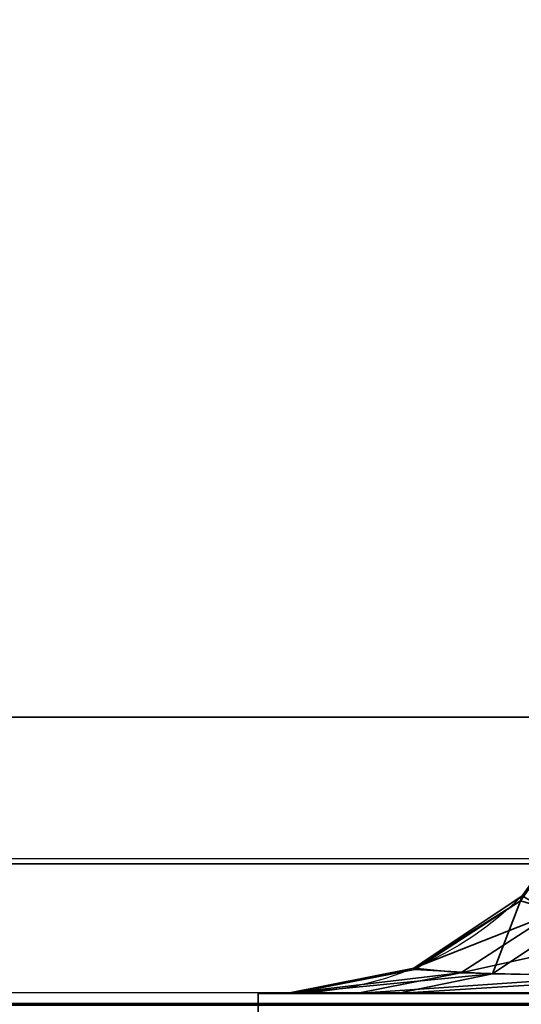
# Model space of a CAD drawing. Header units: millimetres. Extents: x -508 to 6708, y -110 to 248.
# Tile 8 of 256: x -340.9 to -339.85, y -22.82 to -20.76. Entities that reach past the tile are written whole.
import ezdxf

# ---------------------------------------------------------------- set-up
doc = ezdxf.new("R2010")
doc.units = ezdxf.units.MM
doc.layers.add('151', color=7, linetype='Continuous', true_color=0xffffff)

# ---------------------------------------------------------------- blocks, each defined once
blk = doc.blocks.new('UG_SURFACE_205')
at = {"layer": '151', "color": 252, "linetype": 'Continuous', "lineweight": 35}
for points in [[(-368, -5.3, 2075.2499), (-368, -22.22, 2075.2499), (368, -22.22, 2075.2499), (368, -5.3, 2075.2499)], [(-366.5, -5.3, 2073.75), (366.5, -5.3, 2073.75), (366.5, -22.22, 2073.75), (-366.5, -22.22, 2073.75)], [(368, -22.22, 2075.2499), (-368, -22.22, 2075.2499), (-367.9408, -22.8209, 2075.1908)], [(367.9408, -22.8209, 2075.1908), (368, -22.22, 2075.2499), (-367.9408, -22.8209, 2075.1908)], [(-366.4697, -22.5282, 2073.7197), (-366.5, -22.22, 2073.75), (366.5, -22.22, 2073.75)], [(-366.4697, -22.5282, 2073.7197), (366.5, -22.22, 2073.75), (366.4697, -22.5282, 2073.7197)], [(366.4697, -22.5282, 2073.7197), (366.3797, -22.8246, 2073.6296), (-366.3797, -22.8246, 2073.6296), (-366.4697, -22.5282, 2073.7197)], [(-367.9408, -22.8209, 2075.1908), (-367.7655, -23.3987, 2075.0155), (367.7655, -23.3987, 2075.0155), (367.9408, -22.8209, 2075.1908)]]:
    blk.add_3dface(points, dxfattribs=at)
blk = doc.blocks.new('UG_SURFACE_216')
at = {"layer": '151', "color": 252, "linetype": 'Continuous', "lineweight": 35}
for points in [[(-339.7311, -22.6409, 1005.2825), (-339.8494, -22.6058, 1005.7428), (-339.6969, -22.3891, 1005.7608)], [(-339.6969, -22.3891, 1005.7608), (-339.8494, -22.6058, 1005.7428), (-339.846, -22.595, 1005.8733)], [(-339.7822, -22.6324, 1163.1016), (-339.846, -22.595, 1162.6267), (-340.0731, -22.7467, 1162.6267)], [(-340.0731, -22.7467, 1005.8733), (-340.0731, -22.7467, 1162.6267), (-339.846, -22.595, 1162.6267), (-339.846, -22.595, 1005.8733)], [(-340.0731, -22.7467, 1005.8733), (-339.846, -22.595, 1005.8733), (-339.8494, -22.6058, 1005.7428)], [(-339.8494, -22.6058, 1005.7428), (-340.0711, -22.7496, 1005.7167), (-340.0731, -22.7467, 1005.8733)], [(-339.9084, -22.759, 1005.1728), (-340.0711, -22.7496, 1005.7167), (-339.8494, -22.6058, 1005.7428)], [(-339.8494, -22.6058, 1005.7428), (-339.7311, -22.6409, 1005.2825), (-339.9084, -22.759, 1005.1728)], [(-340.0731, -22.7467, 1162.6267), (-339.9746, -22.7568, 1163.1913), (-339.7822, -22.6324, 1163.1016)], [(-339.5352, -22.6593, 1163.4805), (-339.7822, -22.6324, 1163.1016), (-339.9746, -22.7568, 1163.1913)], [(-339.554, -22.7652, 1004.7809), (-339.9084, -22.759, 1005.1728), (-339.7311, -22.6409, 1005.2825)], [(-339.9746, -22.7568, 1163.1913), (-339.6631, -22.7639, 1163.633), (-339.5352, -22.6593, 1163.4805)], [(-339.9746, -22.7568, 1163.1913), (-340.0731, -22.7467, 1162.6267), (-340.341, -22.8, 1162.6267)], [(-340.341, -22.8, 1005.8733), (-340.341, -22.8, 1162.6267), (-340.0731, -22.7467, 1162.6267), (-340.0731, -22.7467, 1005.8733)], [(-340.341, -22.8, 1005.8733), (-340.0731, -22.7467, 1005.8733), (-340.0711, -22.7496, 1005.7167)], [(-340.0711, -22.7496, 1005.7167), (-340.33, -22.8, 1005.686), (-340.341, -22.8, 1005.8733)], [(-340.33, -22.8, 1005.686), (-340.0711, -22.7496, 1005.7167), (-339.9084, -22.759, 1005.1728)], [(-340.341, -22.8, 1162.6267), (-340.1941, -22.8, 1163.2936), (-339.9746, -22.7568, 1163.1913)], [(-339.9084, -22.759, 1005.1728), (-340.1091, -22.8, 1005.0488), (-340.33, -22.8, 1005.686)], [(-339.6631, -22.7639, 1163.633), (-339.9746, -22.7568, 1163.1913), (-340.1941, -22.8, 1163.2936)], [(-340.1941, -22.8, 1163.2936), (-339.8058, -22.8, 1163.803), (-339.6631, -22.7639, 1163.633)], [(-340.1091, -22.8, 1005.0488), (-339.9084, -22.759, 1005.1728), (-339.554, -22.7652, 1004.7809)], [(-339.554, -22.7652, 1004.7809), (-339.6735, -22.8, 1004.5987), (-340.1091, -22.8, 1005.0488)], [(-340.4, -22.8, 979.25), (-340.4, -22.8, 1164.25), (-340.341, -22.8, 1005.8733)], [(-340.341, -22.8, 1005.8733), (-340.33, -22.8, 1005.686), (-340.4, -22.8, 979.25)], [(-340.33, -22.8, 1005.686), (-340.1091, -22.8, 1005.0488), (-340.4, -22.8, 979.25)], [(-340.4, -22.8, 1164.25), (-340.341, -22.8, 1162.6267), (-340.341, -22.8, 1005.8733)], [(-340.4, -22.8, 1164.25), (-339, -22.8, 1164.25), (-339.4058, -22.8, 1164.0376)], [(-340.4, -22.8, 979.25), (-339.6735, -22.8, 1004.5987), (-339.4058, -22.8, 1004.4625)], [(-340.4, -22.8, 1164.25), (-340.1941, -22.8, 1163.2936), (-340.341, -22.8, 1162.6267)], [(-339.4058, -22.8, 1164.0376), (-339.8058, -22.8, 1163.803), (-340.4, -22.8, 1164.25)], [(-340.4, -22.8, 979.25), (-340.1091, -22.8, 1005.0488), (-339.6735, -22.8, 1004.5987)], [(-339.8058, -22.8, 1163.803), (-340.1941, -22.8, 1163.2936), (-340.4, -22.8, 1164.25)], [(-339.4058, -22.8, 1004.4625), (-319.9799, -22.8, 997.1588), (-319.9799, -22.8, 979.25), (-340.4, -22.8, 979.25)], [(-340.4, -23.5, 1164.25), (-340.4, -22.8, 1164.25), (-340.4, -22.8, 979.25), (-340.4, -23.5, 979.25)], [(-340.4, -23.5, 1164.25), (-339, -23.5, 1164.25), (-339, -22.8, 1164.25), (-340.4, -22.8, 1164.25)], [(-319.9799, -23.5, 979.25), (-340.4, -23.5, 979.25), (-340.4, -22.8, 979.25), (-319.9799, -22.8, 979.25)]]:
    blk.add_3dface(points, dxfattribs=at)
blk = doc.blocks.new('UG_SURFACE_240')
at = {"layer": '151', "color": 252, "linetype": 'Continuous', "lineweight": 35}
for points in [[(-339.7311, -22.6409, 1005.2825), (-339.8494, -22.6058, 1005.7428), (-339.6969, -22.3891, 1005.7608)], [(-339.6969, -22.3891, 1005.7608), (-339.8494, -22.6058, 1005.7428), (-339.846, -22.595, 1005.8733)], [(-339.7822, -22.6324, 1163.1016), (-339.846, -22.595, 1162.6267), (-340.0731, -22.7467, 1162.6267)], [(-340.0731, -22.7467, 1005.8733), (-340.0731, -22.7467, 1162.6267), (-339.846, -22.595, 1162.6267), (-339.846, -22.595, 1005.8733)], [(-340.0731, -22.7467, 1005.8733), (-339.846, -22.595, 1005.8733), (-339.8494, -22.6058, 1005.7428)], [(-339.8494, -22.6058, 1005.7428), (-340.0711, -22.7496, 1005.7167), (-340.0731, -22.7467, 1005.8733)], [(-339.9084, -22.759, 1005.1728), (-340.0711, -22.7496, 1005.7167), (-339.8494, -22.6058, 1005.7428)], [(-339.8494, -22.6058, 1005.7428), (-339.7311, -22.6409, 1005.2825), (-339.9084, -22.759, 1005.1728)], [(-340.0731, -22.7467, 1162.6267), (-339.9746, -22.7568, 1163.1913), (-339.7822, -22.6324, 1163.1016)], [(-339.5352, -22.6593, 1163.4805), (-339.7822, -22.6324, 1163.1016), (-339.9746, -22.7568, 1163.1913)], [(-339.554, -22.7652, 1004.7809), (-339.9084, -22.759, 1005.1728), (-339.7311, -22.6409, 1005.2825)], [(-339.9746, -22.7568, 1163.1913), (-339.6631, -22.7639, 1163.633), (-339.5352, -22.6593, 1163.4805)], [(-339.9746, -22.7568, 1163.1913), (-340.0731, -22.7467, 1162.6267), (-340.341, -22.8, 1162.6267)], [(-340.341, -22.8, 1005.8733), (-340.341, -22.8, 1162.6267), (-340.0731, -22.7467, 1162.6267), (-340.0731, -22.7467, 1005.8733)], [(-340.341, -22.8, 1005.8733), (-340.0731, -22.7467, 1005.8733), (-340.0711, -22.7496, 1005.7167)], [(-340.0711, -22.7496, 1005.7167), (-340.33, -22.8, 1005.686), (-340.341, -22.8, 1005.8733)], [(-340.33, -22.8, 1005.686), (-340.0711, -22.7496, 1005.7167), (-339.9084, -22.759, 1005.1728)], [(-340.341, -22.8, 1162.6267), (-340.1941, -22.8, 1163.2936), (-339.9746, -22.7568, 1163.1913)], [(-339.9084, -22.759, 1005.1728), (-340.1091, -22.8, 1005.0488), (-340.33, -22.8, 1005.686)], [(-339.6631, -22.7639, 1163.633), (-339.9746, -22.7568, 1163.1913), (-340.1941, -22.8, 1163.2936)], [(-340.1941, -22.8, 1163.2936), (-339.8058, -22.8, 1163.803), (-339.6631, -22.7639, 1163.633)], [(-340.1091, -22.8, 1005.0488), (-339.9084, -22.759, 1005.1728), (-339.554, -22.7652, 1004.7809)], [(-339.554, -22.7652, 1004.7809), (-339.6735, -22.8, 1004.5987), (-340.1091, -22.8, 1005.0488)], [(-340.4, -22.8, 979.25), (-340.4, -22.8, 1164.25), (-340.341, -22.8, 1005.8733)], [(-340.341, -22.8, 1005.8733), (-340.33, -22.8, 1005.686), (-340.4, -22.8, 979.25)], [(-340.33, -22.8, 1005.686), (-340.1091, -22.8, 1005.0488), (-340.4, -22.8, 979.25)], [(-340.4, -22.8, 1164.25), (-340.341, -22.8, 1162.6267), (-340.341, -22.8, 1005.8733)], [(-340.4, -22.8, 1164.25), (-339, -22.8, 1164.25), (-339.4058, -22.8, 1164.0376)], [(-340.4, -22.8, 979.25), (-339.6735, -22.8, 1004.5987), (-339.4058, -22.8, 1004.4625)], [(-340.4, -22.8, 1164.25), (-340.1941, -22.8, 1163.2936), (-340.341, -22.8, 1162.6267)], [(-339.4058, -22.8, 1164.0376), (-339.8058, -22.8, 1163.803), (-340.4, -22.8, 1164.25)], [(-340.4, -22.8, 979.25), (-340.1091, -22.8, 1005.0488), (-339.6735, -22.8, 1004.5987)], [(-339.8058, -22.8, 1163.803), (-340.1941, -22.8, 1163.2936), (-340.4, -22.8, 1164.25)], [(-339.4058, -22.8, 1004.4625), (-319.9799, -22.8, 997.1588), (-319.9799, -22.8, 979.25), (-340.4, -22.8, 979.25)], [(-340.4, -23.5, 1164.25), (-340.4, -22.8, 1164.25), (-340.4, -22.8, 979.25), (-340.4, -23.5, 979.25)], [(-340.4, -23.5, 1164.25), (-339, -23.5, 1164.25), (-339, -22.8, 1164.25), (-340.4, -22.8, 1164.25)], [(-319.9799, -23.5, 979.25), (-340.4, -23.5, 979.25), (-340.4, -22.8, 979.25), (-319.9799, -22.8, 979.25)]]:
    blk.add_3dface(points, dxfattribs=at)

msp = doc.modelspace()

# ---------------------------------------------------------------- linework, layer by layer
at = {"layer": '151', "color": 253, "linetype": 'Continuous', "lineweight": -3}
for p, q in [((368, -22.22, 2075.25), (-368, -22.22, 2075.25)), ((366.5, -22.22, 2073.75), (-366.5, -22.22, 2073.75)), ((-340.4, -22.8, 1164.25), (-339, -22.8, 1164.25)), ((-340.4, -22.8, 1164.25), (-340.4, -22.8, 979.25)), ((-340.4, -23.5, 1164.25), (-340.4, -22.8, 1164.25)), ((-340.4, -23.5, 979.25), (-340.4, -22.8, 979.25)), ((-340.4, -22.8, 979.25), (-319.9799, -22.8, 979.25)), ((-340.4, -23.5, 1164.25), (-340.4, -22.8, 1164.25)), ((-340.4, -23.5, 979.25), (-340.4, -22.8, 979.25)), ((-340.4, -22.8, 1164.25), (-340.4, -22.8, 979.25)), ((-340.4, -22.8, 1164.25), (-339, -22.8, 1164.25)), ((-340.4, -22.8, 979.25), (-319.9799, -22.8, 979.25)), ((-340.341, -22.8, 1162.6267), (-340.341, -22.8, 1005.8733)), ((-340.341, -22.8, 1162.6267), (-340.341, -22.8, 1005.8733))]:
    msp.add_line(p, q, dxfattribs=at)
at = {"layer": '151', "color": 253, "linetype": 'Continuous', "lineweight": -3, "extrusion": (0, 0, -1)}
for centre in [(340.341, -22.1, -1005.8733), (340.341, -22.1, -1162.6267), (340.341, -22.1, -1162.6267), (340.341, -22.1, -1005.8733)]:
    msp.add_arc(centre, 0.7, 180, 270, dxfattribs=at)
at = {"layer": '151', "color": 253, "linetype": 'Continuous', "lineweight": -3, "extrusion": (0.395731, 0, -0.918367)}
msp.add_ellipse((-340.341, -22.1, 1004.8141), major_axis=(1.8537, 0, 0.7988), ratio=0.69361, start_param=0.338388, end_param=1.570796, dxfattribs=at)
msp.add_ellipse((-340.341, -22.1, 1004.8141), major_axis=(1.8537, 0, 0.7988), ratio=0.69361, start_param=0.338388, end_param=1.570796, dxfattribs=at)
at = {"layer": '151', "color": 253, "linetype": 'Continuous', "lineweight": -3, "extrusion": (-0.72035, 0, -0.69361)}
msp.add_ellipse((-340.341, -22.1, 1163.6859), major_axis=(1.4, 0, -1.454), ratio=0.69361, start_param=0.338388, end_param=1.570796, dxfattribs=at)
msp.add_ellipse((-340.341, -22.1, 1163.6859), major_axis=(1.4, 0, -1.454), ratio=0.69361, start_param=0.338388, end_param=1.570796, dxfattribs=at)
at = {"layer": '151', "color": 253, "linetype": 'Continuous', "lineweight": -3, "extrusion": (0.395731, 0, 0.918367)}
msp.add_ellipse((-340.341, -22.1, 1163.6859), major_axis=(1.8537, 0, -0.7988), ratio=0.69361, start_param=4.712389, end_param=5.944798, dxfattribs=at)
msp.add_ellipse((-340.341, -22.1, 1163.6859), major_axis=(1.8537, 0, -0.7988), ratio=0.69361, start_param=4.712389, end_param=5.944798, dxfattribs=at)
at = {"layer": '151', "color": 253, "linetype": 'Continuous', "lineweight": -3, "extrusion": (-0.72035, 0, 0.69361)}
msp.add_ellipse((-340.341, -22.1, 1004.8141), major_axis=(1.4, 0, 1.454), ratio=0.69361, start_param=4.712389, end_param=5.944798, dxfattribs=at)
msp.add_ellipse((-340.341, -22.1, 1004.8141), major_axis=(1.4, 0, 1.454), ratio=0.69361, start_param=4.712389, end_param=5.944798, dxfattribs=at)
at = {"layer": '151', "color": 253, "linetype": 'Continuous', "lineweight": -3, "extrusion": (0, -1, 2.04085e-16)}
msp.add_ellipse((-338.941, -22.8, 1005.8733), major_axis=(0, 0, -1.4957), ratio=0.936029, start_param=4.712389, end_param=5.944798, dxfattribs=at)
msp.add_ellipse((-338.941, -22.8, 1005.8733), major_axis=(0, 0, -1.4957), ratio=0.936029, start_param=4.712389, end_param=5.944798, dxfattribs=at)
at = {"layer": '151', "color": 253, "linetype": 'Continuous', "lineweight": -3, "extrusion": (0, -1, 6.93889e-16)}
msp.add_ellipse((-338.941, -22.8, 1162.6267), major_axis=(0, 0, 1.4957), ratio=0.936029, start_param=0.338388, end_param=1.570796, dxfattribs=at)
msp.add_ellipse((-338.941, -22.8, 1162.6267), major_axis=(0, 0, 1.4957), ratio=0.936029, start_param=0.338388, end_param=1.570796, dxfattribs=at)

# ---------------------------------------------------------------- block references
at = {"layer": '151', "color": 253, "linetype": 'Continuous', "lineweight": -3}
for name in ['UG_SURFACE_205', 'UG_SURFACE_216', 'UG_SURFACE_240']:
    msp.add_blockref(name, (0, 0), dxfattribs=at)

doc.saveas('drawing.dxf')
